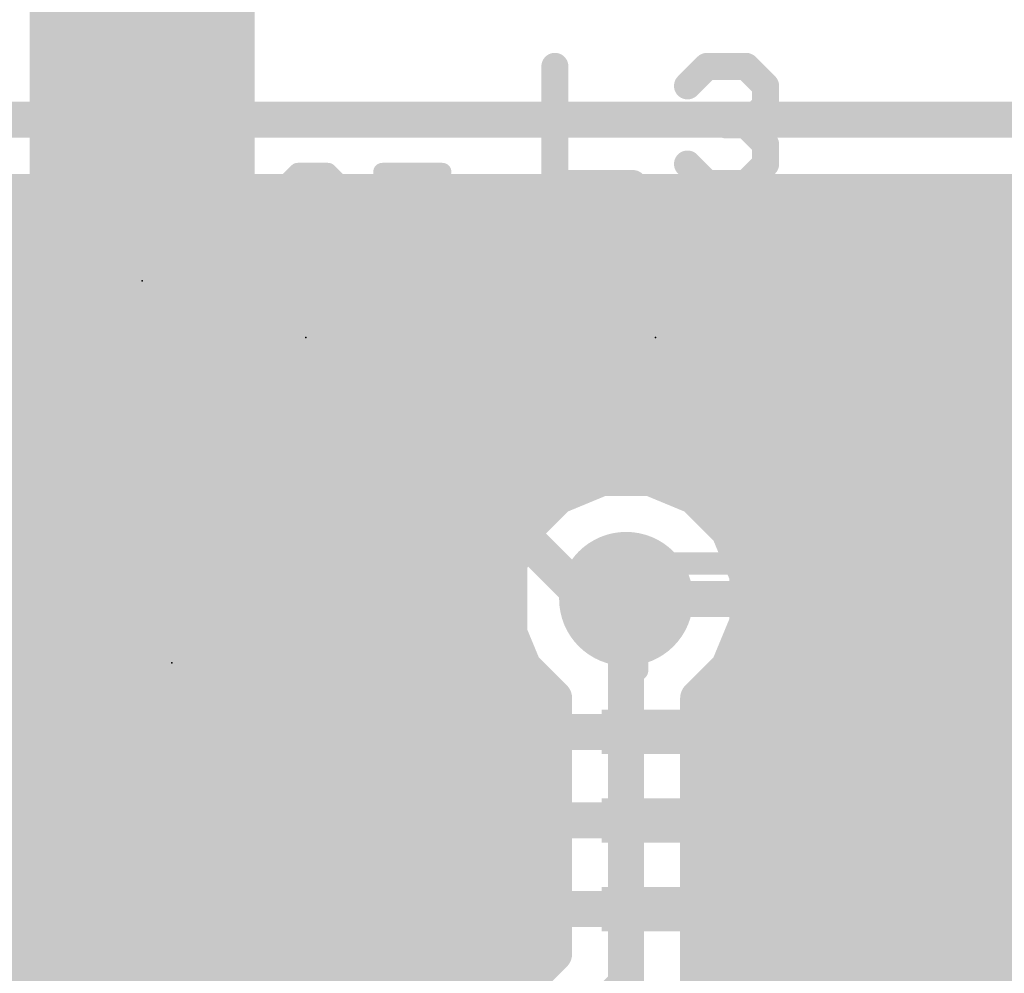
# Model space of a CAD drawing. Extents: x 2.9 to 30.2, y 6.6 to 27.7.
# Tile 6 of 19: x 6.7 to 12.3, y 14.6 to 20. Entities that reach past the tile are written whole.
import ezdxf

# ---------------------------------------------------------------- set-up
doc = ezdxf.new("R2010")
doc.units = 0
for name, color, linetype in [('1', 22, 'CONTINUOUS'), ('16', 175, 'CONTINUOUS'), ('18', 82, 'CONTINUOUS'), ('21', 2, 'CONTINUOUS'), ('23', 7, 'CONTINUOUS'), ('25', 253, 'CONTINUOUS')]:
    doc.layers.add(name, color=color, linetype=linetype)

# ---------------------------------------------------------------- blocks, each defined once
blk = doc.blocks.new('RECT')
blk.add_solid([(-0.5, -0.5), (0.5, -0.5), (-0.5, 0.5), (0.5, 0.5)])
blk = doc.blocks.new('RECT560000X560000R10')
at = {"const_width": 0.175}
blk.add_lwpolyline([(1.6625, -1.575), (1.6625, 1.575, 0.4142), (1.575, 1.6625), (-1.575, 1.6625, 0.4142), (-1.6625, 1.575), (-1.6625, -1.575, 0.4142), (-1.575, -1.6625), (1.575, -1.6625, 0.4142)], format="xyb", close=True, dxfattribs=at)
blk.add_solid([(-1.6004, -1.6004), (1.6004, -1.6004), (-1.6004, 1.6004), (1.6004, 1.6004)])
blk = doc.blocks.new('ROUNDV')
at = {"const_width": 0.5}
blk.add_lwpolyline([(0, -0.25, 1), (0, 0.25, 1), (0, -0.25)], format="xyb", dxfattribs=at)

msp = doc.modelspace()

# ---------------------------------------------------------------- linework, layer by layer
at = {"layer": '1'}
for points, const_width in [([(7.4297, 25.1112), (7.4297, 18.5224)], 1.27), ([(7.061, 18.8911), (7.061, 19.402)], 0.2032), ([(7.4297, 18.5224), (7.061, 18.8911)], 0.2032), ([(7.4297, 18.5224), (7.061, 18.1537)], 0.2032), ([(7.061, 18.202), (7.845, 18.202)], 0.2032), ([(7.061, 18.202), (7.061, 18.1537)], 0.2032), ([(8.861, 18.202), (9.818, 18.202)], 0.2032), ([(11.945, 18.202), (10.834, 18.202)], 0.2032), ([(12.0109, 18.1361), (11.945, 18.202)], 0.2032), ([(11.945, 17.9), (11.945, 18.202)], 0.2032), ([(12.192, 17.653), (11.945, 17.9)], 0.2032), ([(12.192, 16.7478), (12.192, 17.653)], 0.2032), ([(7.7072, 17.1441), (7.8858, 17.3226)], 0.2032), ([(9.3383, 17.3226), (7.8858, 17.3226)], 0.2032), ([(9.933, 16.7278), (9.3383, 17.3226)], 0.2032), ([(7.7072, 15.5916), (7.7072, 17.1441)], 0.2032), ([(12.172, 16.7278), (12.192, 16.7478)], 0.2032), ([(10.16, 16.7278), (9.933, 16.7278)], 0.2032), ([(11.172, 16.7278), (10.16, 16.7278)], 0.2032), ([(11.672, 16.7278), (11.672, 14.2986)], 0.2032), ([(9.002, 15.9778), (8.612, 16.3678)], 0.2032), ([(10.422, 15.9778), (9.002, 15.9778)], 0.2032), ([(7.8858, 15.413), (7.7072, 15.5916)], 0.2032), ([(9.4031, 15.4778), (9.3383, 15.413)], 0.2032), ([(10.422, 15.4778), (9.4031, 15.4778)], 0.2032), ([(9.3383, 15.413), (7.8858, 15.413)], 0.2032), ([(10.422, 14.9778), (5.0058, 14.9778)], 0.2032)]:
    msp.add_lwpolyline(points, dxfattribs=dict(at, const_width=const_width))
for points, const_width in [([(7.1118, 19.402, 1), (7.0102, 19.402)], 0.1016), ([(7.0969, 18.927, 1), (7.0251, 18.8552)], 0.1016), ([(7.0102, 18.8911, 1), (7.1118, 18.8911)], 0.1016), ([(7.1122, 18.5224, 1), (7.7472, 18.5224)], 0.635), ([(7.4656, 18.4865, 1), (7.3938, 18.5583)], 0.1016), ([(7.3938, 18.4865, 1), (7.4656, 18.5583)], 0.1016), ([(7.061, 18.2528, 1), (7.061, 18.1512)], 0.1016), ([(7.1118, 18.202, 1), (7.0102, 18.202)], 0.1016), ([(7.845, 18.1512, 1), (7.845, 18.2528)], 0.1016), ([(8.861, 18.2528, 1), (8.861, 18.1512)], 0.1016), ([(9.818, 18.1512, 1), (9.818, 18.2528)], 0.1016), ([(10.834, 18.2528, 1), (10.834, 18.1512)], 0.1016), ([(11.9809, 18.2379, 1), (11.9091, 18.1661)], 0.1016), ([(11.9958, 18.202, 1), (11.8942, 18.202)], 0.1016), ([(11.945, 18.1512, 1), (11.945, 18.2528)], 0.1016), ([(7.0251, 18.1896, 1), (7.0969, 18.1178)], 0.1016), ([(11.975, 18.1002, 1), (12.0468, 18.172)], 0.1016), ([(7.0102, 18.1537, 1), (7.1118, 18.1537)], 0.1016), ([(11.9809, 17.9359, 1), (11.9091, 17.8641)], 0.1016), ([(11.8942, 17.9, 1), (11.9958, 17.9)], 0.1016), ([(12.2428, 17.653, 1), (12.1412, 17.653)], 0.1016), ([(12.1561, 17.6171, 1), (12.2279, 17.6889)], 0.1016), ([(7.8858, 17.3734, 1), (7.8858, 17.2718)], 0.1016), ([(7.9217, 17.2867, 1), (7.8498, 17.3585)], 0.1016), ([(9.3742, 17.3585, 1), (9.3023, 17.2867)], 0.1016), ([(9.3383, 17.2718, 1), (9.3383, 17.3734)], 0.1016), ([(7.758, 17.1441, 1), (7.6564, 17.1441)], 0.1016), ([(7.6713, 17.18, 1), (7.7431, 17.1081)], 0.1016), ([(12.2279, 16.7119, 1), (12.1561, 16.7837)], 0.1016), ([(9.933, 16.7786, 1), (9.933, 16.677)], 0.1016), ([(9.8971, 16.6919, 1), (9.969, 16.7637)], 0.1016), ([(10.16, 16.7786, 1), (10.16, 16.677)], 0.1016), ([(10.16, 16.677, 1), (10.16, 16.7786)], 0.1016), ([(11.172, 16.677, 1), (11.172, 16.7786)], 0.1016), ([(11.7228, 16.7278, 1), (11.6212, 16.7278)], 0.1016), ([(12.1361, 16.7637, 1), (12.2079, 16.6919)], 0.1016), ([(12.1412, 16.7478, 1), (12.2428, 16.7478)], 0.1016), ([(8.6479, 16.4037, 1), (8.5761, 16.3319)], 0.1016), ([(9.002, 16.0286, 1), (9.002, 15.927)], 0.1016), ([(8.9661, 15.9419, 1), (9.0379, 16.0137)], 0.1016), ([(10.422, 15.927, 1), (10.422, 16.0286)], 0.1016), ([(7.7431, 15.6275, 1), (7.6713, 15.5556)], 0.1016), ([(7.6564, 15.5916, 1), (7.758, 15.5916)], 0.1016), ([(9.4031, 15.5286, 1), (9.4031, 15.427)], 0.1016), ([(9.439, 15.4419, 1), (9.3671, 15.5137)], 0.1016), ([(10.422, 15.427, 1), (10.422, 15.5286)], 0.1016), ([(7.8858, 15.4638, 1), (7.8858, 15.3622)], 0.1016), ([(9.3383, 15.3622, 1), (9.3383, 15.4638)], 0.1016), ([(7.8498, 15.3771, 1), (7.9217, 15.4489)], 0.1016), ([(9.3023, 15.4489, 1), (9.3742, 15.3771)], 0.1016), ([(10.422, 14.927, 1), (10.422, 15.0286)], 0.1016)]:
    msp.add_lwpolyline(points, format="xyb", dxfattribs=dict(at, const_width=const_width))
at = {"layer": '16', "const_width": 0.2032}
for points in [[(6.223, 19.431), (15.1103, 19.431)], [(6.3913, 19.0246), (14.6565, 19.0246)], [(6.2643, 18.8976), (14.505, 18.8976)], [(6.2338, 18.6944), (14.3108, 18.6944)], [(6.2338, 18.4912), (14.1551, 18.4912)], [(6.2338, 18.288), (14.0294, 18.288)], [(6.2338, 18.0848), (13.9316, 18.0848)], [(6.2338, 17.8816), (13.8572, 17.8816)], [(6.2338, 17.6784), (13.8017, 17.6784)], [(6.2338, 17.4752), (13.7635, 17.4752)], [(10.0241, 17.4108), (9.7731, 17.3068)], [(10.2959, 17.4108), (10.0241, 17.4108)], [(10.5469, 17.3068), (10.2959, 17.4108)], [(9.7731, 17.3068), (9.581, 17.1147)], [(10.739, 17.1147), (10.5469, 17.3068)], [(6.2338, 17.272), (9.7383, 17.272)], [(10.5817, 17.272), (13.7414, 17.272)], [(6.2338, 17.0688), (9.562, 17.0688)], [(9.581, 17.1147), (9.477, 16.8637)], [(10.843, 16.8637), (10.739, 17.1147)], [(10.758, 17.0688), (16.0274, 17.0688)], [(6.2338, 16.8656), (9.4778, 16.8656)], [(9.477, 16.8637), (9.477, 16.5919)], [(10.8422, 16.8656), (13.7578, 16.8656)], [(10.843, 16.5919), (10.843, 16.8637)], [(10.16, 16.7278), (10.16, 14.5568)], [(6.2338, 16.6624), (9.477, 16.6624)], [(10.843, 16.6624), (13.7901, 16.6624)], [(9.477, 16.5919), (9.581, 16.3409)], [(10.739, 16.3409), (10.843, 16.5919)], [(6.2338, 16.4592), (9.532, 16.4592)], [(10.788, 16.4592), (13.8394, 16.4592)], [(9.581, 16.3409), (9.7536, 16.1683)], [(10.5664, 16.1683), (10.739, 16.3409)], [(6.2338, 16.256), (9.6659, 16.256)], [(10.6541, 16.256), (13.9105, 16.256)], [(9.7536, 16.1683), (9.7536, 14.7251)], [(10.5664, 14.3885), (10.5664, 16.1683)], [(6.2338, 16.0528), (9.7536, 16.0528)], [(10.5664, 16.0528), (14.0049, 16.0528)], [(6.2338, 15.8496), (9.7536, 15.8496)], [(10.5664, 15.8496), (14.1231, 15.8496)], [(6.2338, 15.6464), (9.7536, 15.6464)], [(10.5664, 15.6464), (14.2702, 15.6464)], [(6.2338, 15.4432), (9.7536, 15.4432)], [(10.5664, 15.4432), (14.4542, 15.4432)], [(6.2338, 15.24), (9.7536, 15.24)], [(10.5664, 15.24), (14.6884, 15.24)], [(6.2338, 15.0368), (9.7536, 15.0368)], [(10.5664, 15.0368), (15.0039, 15.0368)], [(6.2338, 14.8336), (9.7536, 14.8336)], [(10.5664, 14.8336), (15.5261, 14.8336)], [(9.7536, 14.7251), (9.5063, 14.4778)], [(6.2338, 14.6304), (9.6589, 14.6304)], [(10.5664, 14.6304), (16.7538, 14.6304)], [(10.16, 14.5568), (9.398, 13.7948)]]:
    msp.add_lwpolyline(points, dxfattribs=at)
at = {"layer": '16', "const_width": 0.1016}
for points in [[(10.0241, 17.4616, 1), (10.0241, 17.36)], [(10.0436, 17.3639, 1), (10.0047, 17.4577)], [(10.3153, 17.4577, 1), (10.2764, 17.3639)], [(10.2959, 17.36, 1), (10.2959, 17.4616)], [(9.7537, 17.3537, 1), (9.7925, 17.2599)], [(9.809, 17.2709, 1), (9.7372, 17.3427)], [(10.5828, 17.3427, 1), (10.511, 17.2709)], [(10.5274, 17.2599, 1), (10.5663, 17.3537)], [(9.7383, 17.2212, 1), (9.7383, 17.3228)], [(10.5817, 17.3228, 1), (10.5817, 17.2212)], [(9.5451, 17.1506, 1), (9.6169, 17.0788)], [(9.6279, 17.0952, 1), (9.534, 17.1341)], [(9.562, 17.018, 1), (9.562, 17.1196)], [(10.7859, 17.1341, 1), (10.6921, 17.0952)], [(10.7031, 17.0788, 1), (10.7749, 17.1506)], [(10.758, 17.1196, 1), (10.758, 17.018)], [(9.5278, 16.8637, 1), (9.4262, 16.8637)], [(9.4778, 16.8148, 1), (9.4778, 16.9164)], [(10.8422, 16.9164, 1), (10.8422, 16.8148)], [(10.8938, 16.8637, 1), (10.7922, 16.8637)], [(9.4301, 16.8831, 1), (9.5239, 16.8442)], [(10.7961, 16.8442, 1), (10.8899, 16.8831)], [(10.2108, 16.7278, 1), (10.1092, 16.7278)], [(9.477, 16.6116, 1), (9.477, 16.7132)], [(10.843, 16.7132, 1), (10.843, 16.6116)], [(9.5239, 16.6114, 1), (9.4301, 16.5725)], [(10.8899, 16.5725, 1), (10.7961, 16.6114)], [(9.4262, 16.5919, 1), (9.5278, 16.5919)], [(10.7922, 16.5919, 1), (10.8938, 16.5919)], [(9.532, 16.4084, 1), (9.532, 16.51)], [(10.788, 16.51, 1), (10.788, 16.4084)], [(9.6169, 16.3768, 1), (9.5451, 16.305)], [(9.534, 16.3215, 1), (9.6279, 16.3603)], [(10.6921, 16.3603, 1), (10.7859, 16.3215)], [(10.7749, 16.305, 1), (10.7031, 16.3768)], [(9.6659, 16.2052, 1), (9.6659, 16.3068)], [(10.6541, 16.3068, 1), (10.6541, 16.2052)], [(9.8044, 16.1683, 1), (9.7028, 16.1683)], [(9.7177, 16.1324, 1), (9.7895, 16.2042)], [(10.6172, 16.1683, 1), (10.5156, 16.1683)], [(10.5305, 16.2042, 1), (10.6023, 16.1324)], [(9.7536, 16.002, 1), (9.7536, 16.1036)], [(10.5664, 16.1036, 1), (10.5664, 16.002)], [(9.7536, 15.7988, 1), (9.7536, 15.9004)], [(10.5664, 15.9004, 1), (10.5664, 15.7988)], [(9.7536, 15.5956, 1), (9.7536, 15.6972)], [(10.5664, 15.6972, 1), (10.5664, 15.5956)], [(9.7536, 15.3924, 1), (9.7536, 15.494)], [(10.5664, 15.494, 1), (10.5664, 15.3924)], [(9.7536, 15.1892, 1), (9.7536, 15.2908)], [(10.5664, 15.2908, 1), (10.5664, 15.1892)], [(9.7536, 14.986, 1), (9.7536, 15.0876)], [(10.5664, 15.0876, 1), (10.5664, 14.986)], [(9.7536, 14.7828, 1), (9.7536, 14.8844)], [(10.5664, 14.8844, 1), (10.5664, 14.7828)], [(9.7895, 14.6892, 1), (9.7177, 14.7611)], [(9.6589, 14.5796, 1), (9.6589, 14.6812)], [(9.7028, 14.7251, 1), (9.8044, 14.7251)], [(10.5664, 14.6812, 1), (10.5664, 14.5796)], [(10.1959, 14.5209, 1), (10.1241, 14.5927)]]:
    msp.add_lwpolyline(points, format="xyb", dxfattribs=at)
at = {"layer": '21'}
for points, const_width in [([(9.2687, 18.7576), (11.3833, 18.7577)], 0.2032), ([(9.2687, 17.6463), (9.2687, 18.7576)], 0.2032), ([(11.3833, 18.7577), (11.3833, 17.6463)], 0.2032), ([(11.3957, 18.7576), (13.5103, 18.7577)], 0.2032), ([(11.3957, 17.6463), (11.3957, 18.7576)], 0.2032), ([(8.353, 18.329), (8.353, 18.075)], 0.2032), ([(11.3833, 17.6463), (9.2687, 17.6463)], 0.2032), ([(13.5103, 17.6463), (11.3957, 17.6463)], 0.2032), ([(5.691, 17.2568), (9.501, 17.2568)], 0.2032), ([(9.501, 17.2568), (9.501, 15.4788)], 0.2032), ([(10.222, 16.3278), (10.222, 16.9278)], 0.127), ([(10.222, 16.9278), (10.822, 16.9278)], 0.127), ([(9.501, 15.4788), (5.691, 15.4788)], 0.2032)]:
    msp.add_lwpolyline(points, dxfattribs=dict(at, const_width=const_width))
for points, const_width in [([(9.3195, 18.7576, 1), (9.2179, 18.7576)], 0.1016), ([(9.2687, 18.8084, 1), (9.2687, 18.7068)], 0.1016), ([(11.4341, 18.7577, 1), (11.3325, 18.7577)], 0.1016), ([(11.4465, 18.7576, 1), (11.3449, 18.7576)], 0.1016), ([(11.3957, 18.8084, 1), (11.3957, 18.7068)], 0.1016), ([(11.3833, 18.7069, 1), (11.3833, 18.8085)], 0.1016), ([(8.4038, 18.329, 1), (8.3022, 18.329)], 0.1016), ([(8.3022, 18.075, 1), (8.4038, 18.075)], 0.1016), ([(9.2687, 17.6971, 1), (9.2687, 17.5955)], 0.1016), ([(11.3957, 17.6971, 1), (11.3957, 17.5955)], 0.1016), ([(11.3833, 17.5955, 1), (11.3833, 17.6971)], 0.1016), ([(9.2179, 17.6463, 1), (9.3195, 17.6463)], 0.1016), ([(11.3325, 17.6463, 1), (11.4341, 17.6463)], 0.1016), ([(11.3449, 17.6463, 1), (11.4465, 17.6463)], 0.1016), ([(9.5518, 17.2568, 1), (9.4502, 17.2568)], 0.1016), ([(9.501, 17.206, 1), (9.501, 17.3076)], 0.1016), ([(10.2538, 16.9278, 1), (10.1903, 16.9278)], 0.0635), ([(10.222, 16.9596, 1), (10.222, 16.8961)], 0.0635), ([(10.822, 16.8961, 1), (10.822, 16.9596)], 0.0635), ([(10.1903, 16.3278, 1), (10.2538, 16.3278)], 0.0635), ([(9.501, 15.428, 1), (9.501, 15.5296)], 0.1016), ([(9.4502, 15.4788, 1), (9.5518, 15.4788)], 0.1016)]:
    msp.add_lwpolyline(points, format="xyb", dxfattribs=dict(at, const_width=const_width))
at = {"layer": '23'}
for p in [(7.4297, 18.5224), (8.353, 18.202), (10.326, 18.202), (7.596, 16.3678)]:
    msp.add_point(p, dxfattribs=at)
at = {"layer": '25'}
for points, const_width in [([(9.7579, 19.7325), (9.7579, 19.0715)], 0.1524), ([(10.5063, 19.6223), (10.6164, 19.7325)], 0.1524), ([(10.6164, 19.7325), (10.8368, 19.7325)], 0.1524), ([(10.8368, 19.7325), (10.9469, 19.6223)], 0.1524), ([(10.9469, 19.6223), (10.9469, 19.5121)], 0.1524), ([(10.9469, 19.5121), (10.8368, 19.402)], 0.1524), ([(10.8368, 19.402), (10.7266, 19.402)], 0.1524), ([(10.8368, 19.402), (10.9469, 19.2918)], 0.1524), ([(10.9469, 19.2918), (10.9469, 19.1817)], 0.1524), ([(10.6164, 19.0715), (10.5063, 19.1817)], 0.1524), ([(10.9469, 19.1817), (10.8368, 19.0715)], 0.1524), ([(8.3075, 19.1375), (8.2228, 19.0528)], 0.1016), ([(8.477, 19.1375), (8.3075, 19.1375)], 0.1016), ([(8.5618, 19.0528), (8.477, 19.1375)], 0.1016), ([(9.1231, 19.1375), (8.7841, 19.1375)], 0.1016), ([(8.7841, 19.1375), (8.7841, 18.8833)], 0.1016), ([(9.7579, 19.0715), (10.1985, 19.0715)], 0.1524), ([(10.8368, 19.0715), (10.6164, 19.0715)], 0.1524), ([(8.2228, 19.0528), (8.2228, 18.7138)], 0.1016), ([(8.7841, 18.8833), (8.9536, 18.9681)], 0.1016), ([(8.9536, 18.9681), (9.0383, 18.9681)], 0.1016), ([(9.0383, 18.9681), (9.1231, 18.8833)], 0.1016), ([(9.1231, 18.8833), (9.1231, 18.7138)], 0.1016), ([(8.2228, 18.7138), (8.3075, 18.6291)], 0.1016), ([(8.477, 18.6291), (8.5618, 18.7138)], 0.1016), ([(8.8688, 18.6291), (8.7841, 18.7138)], 0.1016), ([(9.1231, 18.7138), (9.0383, 18.6291)], 0.1016), ([(8.3075, 18.6291), (8.477, 18.6291)], 0.1016), ([(9.0383, 18.6291), (8.8688, 18.6291)], 0.1016), ([(8.299, 14.6942), (8.299, 15.2789)], 0.127), ([(8.299, 15.2789), (8.5913, 15.2789)], 0.127), ([(8.5913, 15.2789), (8.6888, 15.1814)], 0.127), ([(8.9539, 15.084), (9.1488, 15.2789)], 0.127), ([(9.1488, 15.2789), (9.1488, 14.6942)], 0.127), ([(8.6888, 15.1814), (8.6888, 14.9865)], 0.127), ([(8.6888, 14.9865), (8.5913, 14.8891)], 0.127), ([(8.5913, 14.8891), (8.299, 14.8891)], 0.127), ([(8.4939, 14.8891), (8.6888, 14.6942)], 0.127), ([(8.9539, 14.6942), (9.3437, 14.6942)], 0.127)]:
    msp.add_lwpolyline(points, dxfattribs=dict(at, const_width=const_width))
for points, const_width in [([(9.796, 19.7325, 1), (9.7198, 19.7325)], 0.0762), ([(10.6164, 19.7706, 1), (10.6164, 19.6944)], 0.0762), ([(10.6434, 19.7055, 1), (10.5895, 19.7594)], 0.0762), ([(10.8637, 19.7594, 1), (10.8098, 19.7055)], 0.0762), ([(10.8368, 19.6944, 1), (10.8368, 19.7706)], 0.0762), ([(10.4793, 19.6492, 1), (10.5332, 19.5954)], 0.0762), ([(10.985, 19.6223, 1), (10.9088, 19.6223)], 0.0762), ([(10.92, 19.5954, 1), (10.9739, 19.6492)], 0.0762), ([(10.9739, 19.4852, 1), (10.92, 19.5391)], 0.0762), ([(10.9088, 19.5121, 1), (10.985, 19.5121)], 0.0762), ([(10.7266, 19.4401, 1), (10.7266, 19.3639)], 0.0762), ([(10.8637, 19.4289, 1), (10.8098, 19.375)], 0.0762), ([(10.8098, 19.4289, 1), (10.8637, 19.375)], 0.0762), ([(10.8368, 19.3639, 1), (10.8368, 19.4401)], 0.0762), ([(10.985, 19.2918, 1), (10.9088, 19.2918)], 0.0762), ([(10.92, 19.2649, 1), (10.9739, 19.3188)], 0.0762), ([(10.5332, 19.2086, 1), (10.4793, 19.1547)], 0.0762), ([(10.9739, 19.1547, 1), (10.92, 19.2086)], 0.0762), ([(8.3075, 19.1629, 1), (8.3075, 19.1121)], 0.0508), ([(8.3255, 19.1196, 1), (8.2896, 19.1555)], 0.0508), ([(8.495, 19.1555, 1), (8.4591, 19.1196)], 0.0508), ([(8.477, 19.1121, 1), (8.477, 19.1629)], 0.0508), ([(8.7841, 19.1629, 1), (8.7841, 19.1121)], 0.0508), ([(8.8095, 19.1375, 1), (8.7587, 19.1375)], 0.0508), ([(9.1231, 19.1121, 1), (9.1231, 19.1629)], 0.0508), ([(10.9088, 19.1817, 1), (10.985, 19.1817)], 0.0762), ([(9.7579, 19.1096, 1), (9.7579, 19.0334)], 0.0762), ([(10.1985, 19.0334, 1), (10.1985, 19.1096)], 0.0762), ([(10.6164, 19.1096, 1), (10.6164, 19.0334)], 0.0762), ([(10.5895, 19.0446, 1), (10.6434, 19.0984)], 0.0762), ([(10.8098, 19.0984, 1), (10.8637, 19.0446)], 0.0762), ([(10.8368, 19.0334, 1), (10.8368, 19.1096)], 0.0762), ([(8.2048, 19.0708, 1), (8.2408, 19.0348)], 0.0508), ([(8.2482, 19.0528, 1), (8.1974, 19.0528)], 0.0508), ([(8.5438, 19.0348, 1), (8.5797, 19.0708)], 0.0508), ([(9.7198, 19.0715, 1), (9.796, 19.0715)], 0.0762), ([(8.9536, 18.9935, 1), (8.9536, 18.9427)], 0.0508), ([(8.9649, 18.9453, 1), (8.9422, 18.9908)], 0.0508), ([(9.0563, 18.986, 1), (9.0204, 18.9501)], 0.0508), ([(9.0383, 18.9427, 1), (9.0383, 18.9935)], 0.0508), ([(8.7727, 18.906, 1), (8.7955, 18.8606)], 0.0508), ([(8.7587, 18.8833, 1), (8.8095, 18.8833)], 0.0508), ([(9.1485, 18.8833, 1), (9.0977, 18.8833)], 0.0508), ([(9.1051, 18.8654, 1), (9.141, 18.9013)], 0.0508), ([(8.2408, 18.7318, 1), (8.2048, 18.6959)], 0.0508), ([(8.1974, 18.7138, 1), (8.2482, 18.7138)], 0.0508), ([(8.5797, 18.6959, 1), (8.5438, 18.7318)], 0.0508), ([(8.8021, 18.7318, 1), (8.7661, 18.6959)], 0.0508), ([(9.0977, 18.7138, 1), (9.1485, 18.7138)], 0.0508), ([(9.141, 18.6959, 1), (9.1051, 18.7318)], 0.0508), ([(8.3075, 18.6545, 1), (8.3075, 18.6037)], 0.0508), ([(8.2896, 18.6111, 1), (8.3255, 18.6471)], 0.0508), ([(8.4591, 18.6471, 1), (8.495, 18.6111)], 0.0508), ([(8.477, 18.6037, 1), (8.477, 18.6545)], 0.0508), ([(8.8688, 18.6545, 1), (8.8688, 18.6037)], 0.0508), ([(8.8509, 18.6111, 1), (8.8868, 18.6471)], 0.0508), ([(9.0204, 18.6471, 1), (9.0563, 18.6111)], 0.0508), ([(9.0383, 18.6037, 1), (9.0383, 18.6545)], 0.0508), ([(8.299, 15.3106, 1), (8.299, 15.2471)], 0.0635), ([(8.3308, 15.2789, 1), (8.2673, 15.2789)], 0.0635), ([(8.6138, 15.3013, 1), (8.5689, 15.2564)], 0.0635), ([(8.5913, 15.2471, 1), (8.5913, 15.3106)], 0.0635), ([(9.1805, 15.2789, 1), (9.117, 15.2789)], 0.0635), ([(9.1712, 15.2564, 1), (9.1263, 15.3013)], 0.0635), ([(8.7205, 15.1814, 1), (8.657, 15.1814)], 0.0635), ([(8.6663, 15.159, 1), (8.7112, 15.2039)], 0.0635), ([(8.9314, 15.1064, 1), (8.9763, 15.0615)], 0.0635), ([(8.657, 14.9865, 1), (8.7205, 14.9865)], 0.0635), ([(8.7112, 14.9641, 1), (8.6663, 15.009)], 0.0635), ([(8.299, 14.9208, 1), (8.299, 14.8573)], 0.0635), ([(8.5163, 14.9115, 1), (8.4714, 14.8666)], 0.0635), ([(8.5913, 14.8573, 1), (8.5913, 14.9208)], 0.0635), ([(8.5689, 14.9115, 1), (8.6138, 14.8666)], 0.0635), ([(8.2673, 14.6942, 1), (8.3308, 14.6942)], 0.0635), ([(8.6663, 14.6717, 1), (8.7112, 14.7167)], 0.0635), ([(8.9539, 14.726, 1), (8.9539, 14.6624)], 0.0635), ([(9.117, 14.6942, 1), (9.1805, 14.6942)], 0.0635), ([(9.3437, 14.6624, 1), (9.3437, 14.726)], 0.0635)]:
    msp.add_lwpolyline(points, format="xyb", dxfattribs=dict(at, const_width=const_width))

# ---------------------------------------------------------------- block references
at = {"layer": '1'}
for p, xscale, yscale in [((7.061, 19.402), 0.5, 0.5), ((7.061, 18.202), 0.5, 0.5), ((7.845, 18.202), 0.5, 0.5), ((8.861, 18.202), 0.5, 0.5), ((11.172, 16.7278), 0.25, 0.8), ((11.672, 16.7278), 0.25, 0.8), ((12.172, 16.7278), 0.25, 0.8)]:
    msp.add_blockref('RECT', p, dxfattribs=dict(at, xscale=xscale, yscale=yscale))
for p, xscale, yscale, rotation in [((7.4297, 18.5224), 1.27, 1.27, 270), ((9.818, 18.202), 0.6, 0.6, 180), ((10.834, 18.202), 0.6, 0.6, 180), ((11.945, 18.202), 0.6, 0.6, 180), ((6.58, 16.3678), 1.2, 1.3, 180), ((8.612, 16.3678), 1.2, 1.3, 180), ((10.422, 15.9778), 0.25, 0.8, 90), ((10.422, 15.4778), 0.25, 0.8, 90), ((10.422, 14.9778), 0.25, 0.8, 90)]:
    msp.add_blockref('RECT', p, dxfattribs=dict(at, xscale=xscale, yscale=yscale, rotation=rotation))
at = {"layer": '1', "rotation": 90}
msp.add_blockref('RECT560000X560000R10', (12.922, 14.2278), dxfattribs=at)
at = {"layer": '18'}
for p, xscale, yscale in [((10.16, 16.7278), 0.7564, 0.7564), ((10.16, 16.7278), 0.7564, 0.7564), ((11.6266, 14.2532), 0.8064, 0.8064), ((11.6266, 14.2532), 0.8064, 0.8064)]:
    msp.add_blockref('ROUNDV', p, dxfattribs=dict(at, xscale=xscale, yscale=yscale))

doc.saveas('drawing.dxf')
